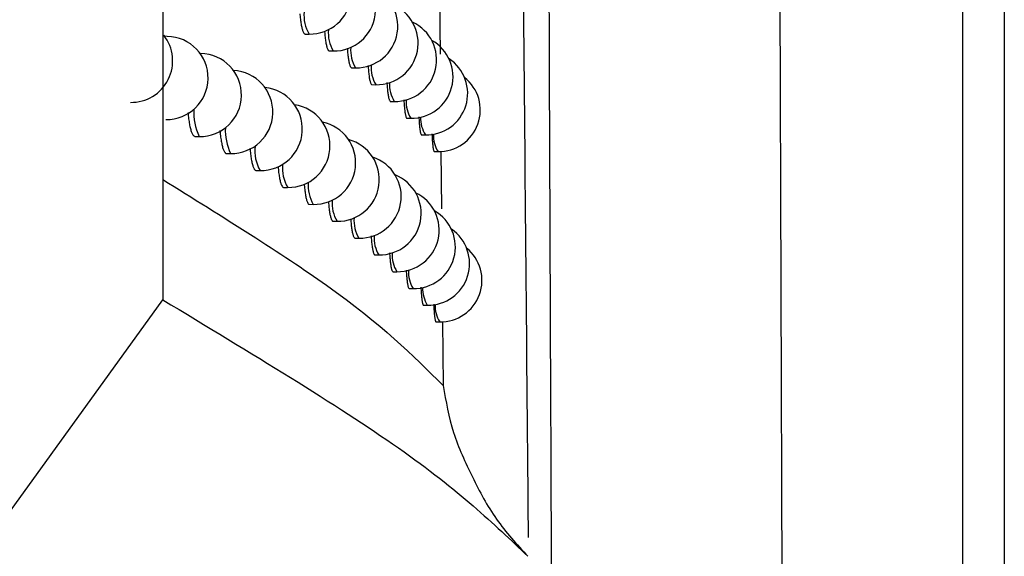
# Model space of a CAD drawing. Header units: millimetres. Extents: x -0.66 to 0.91, y -0.4 to 0.64.
# Tile 19 of 241: x 0.18712 to 0.19897, y -0.02501 to -0.01855. Entities that reach past the tile are written whole.
import ezdxf

# ---------------------------------------------------------------- set-up
doc = ezdxf.new("R2010")
doc.units = ezdxf.units.MM
doc.layers.add('FORMAT', color=7, linetype='Continuous')

msp = doc.modelspace()

# ---------------------------------------------------------------- linework, layer by layer
at = {"layer": 'FORMAT', "color": 7, "linetype": 'Continuous', "lineweight": 25}
for p, q in [((0.198474, -0.03088), (0.198474, 0.005921)), ((0.198974, 0.005921), (0.198974, -0.03138)), ((0.196184, 0.004297), (0.196311, -0.028717)), ((0.188847, -0.013008), (0.188845, -0.021919)), ((0.192174, -0.01808), (0.192182, -0.018964)), ((0.190558, -0.01872), (0.190606, -0.018721)), ((0.188899, -0.018749), (0.188868, -0.018748)), ((0.189301, -0.018954), (0.189294, -0.018954)), ((0.190849, -0.018924), (0.190898, -0.018924)), ((0.191118, -0.019126), (0.191165, -0.019127)), ((0.191363, -0.019329), (0.19141, -0.01933)), ((0.191585, -0.019531), (0.191632, -0.019532)), ((0.191784, -0.019733), (0.19183, -0.019734)), ((0.189234, -0.019953), (0.189283, -0.019954)), ((0.19196, -0.019934), (0.192006, -0.019935)), ((0.192113, -0.020135), (0.192158, -0.020136)), ((0.192193, -0.020131), (0.192199, -0.020823)), ((0.189612, -0.020158), (0.189661, -0.020159)), ((0.189968, -0.020362), (0.190016, -0.020363)), ((0.1903, -0.020566), (0.190348, -0.020567)), ((0.190609, -0.02077), (0.190657, -0.020771)), ((0.190895, -0.020973), (0.190943, -0.020974)), ((0.191158, -0.021176), (0.191206, -0.021177)), ((0.191399, -0.021378), (0.191446, -0.021379)), ((0.191616, -0.021581), (0.191663, -0.021581)), ((0.191811, -0.021782), (0.191858, -0.021783)), ((0.186279, -0.025473), (0.188845, -0.021919)), ((0.191984, -0.021983), (0.192029, -0.021984)), ((0.192133, -0.022184), (0.192178, -0.022185)), ((0.192212, -0.02218), (0.192219, -0.022951))]:
    msp.add_line(p, q, dxfattribs=at)
at = {"layer": 'FORMAT', "color": 7, "linetype": 'Continuous', "lineweight": 25, "flags": 128}
msp.add_lwpolyline([(0.189295, -0.018955), (0.1893, -0.018954), (0.189301, -0.018954)], dxfattribs=at)
at = {"layer": 'FORMAT', "color": 7, "linetype": 'Continuous', "lineweight": 25}
for centre, radius, start, end in [((0.190615, -0.018221), 0.0005, 268.978431, 79.080459), ((0.190906, -0.018424), 0.0005, 268.978431, 75.88165), ((0.191174, -0.018627), 0.0005, 268.978431, 72.503344), ((0.191419, -0.01883), 0.0005, 268.978431, 68.915938), ((0.190986, -0.018495), 0.000441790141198, 174.57033, 210.796723), ((0.191641, -0.019032), 0.0005, 268.978431, 65.086616), ((0.191264, -0.018704), 0.0004271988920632, 175.223098, 211.002461), ((0.188464, -0.019043), 0.0005, 268.978431, 38.009909), ((0.18889, -0.019249), 0.0005, 268.978431, 88.978431), ((0.191839, -0.019234), 0.0005, 268.978431, 60.979868), ((0.189292, -0.019454), 0.0005, 268.978431, 88.978431), ((0.19152, -0.018913), 0.0004141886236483, 175.829523, 211.198905), ((0.192015, -0.019435), 0.0005, 268.978431, 56.558799), ((0.18967, -0.019659), 0.0005, 268.978431, 87.058454), ((0.191754, -0.01912), 0.0004026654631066, 176.387571, 211.384139), ((0.191966, -0.019326), 0.0003925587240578, 176.894542, 211.556082), ((0.192167, -0.019636), 0.0005, 268.978431, 51.787747), ((0.190025, -0.019863), 0.0005, 268.978431, 84.261918), ((0.192157, -0.019532), 0.000383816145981, 177.347258, 211.712537), ((0.189908, -0.019663), 0.0006900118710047, 176.803725, 204.931229), ((0.190357, -0.020067), 0.0005, 268.978431, 81.35421), ((0.190666, -0.020271), 0.0005, 268.978431, 78.314907), ((0.192325, -0.019736), 0.0003764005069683, 177.742232, 211.85126), ((0.190261, -0.019876), 0.0006632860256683, 177.587095, 205.186271), ((0.190952, -0.020474), 0.0005, 268.978431, 75.120958), ((0.192472, -0.01994), 0.0003702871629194, 178.075836, 211.970028), ((0.190423, -0.020125), 0.0004711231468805, 173.33553, 210.424035), ((0.191215, -0.020677), 0.0005, 268.978431, 71.746395), ((0.190739, -0.020336), 0.0004537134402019, 174.056619, 210.639032), ((0.191455, -0.020879), 0.0005, 268.978431, 68.162181), ((0.191033, -0.020546), 0.0004380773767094, 174.733826, 210.847693), ((0.191306, -0.020755), 0.0004240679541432, 175.366852, 211.048569), ((0.191672, -0.021081), 0.0005, 268.978431, 64.336313), ((0.191867, -0.021283), 0.0005, 268.978431, 60.23443), ((0.191558, -0.020963), 0.0004115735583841, 175.95438, 211.23998), ((0.192038, -0.021484), 0.0005, 268.978431, 55.821231), ((0.191788, -0.021171), 0.0004005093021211, 176.49431, 211.420052), ((0.192187, -0.021685), 0.0005, 268.978431, 51.063175), ((0.191996, -0.021377), 0.0003908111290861, 176.983956, 211.586766), ((0.192183, -0.021582), 0.0003824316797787, 177.420214, 211.738006), ((0.192348, -0.021786), 0.0003753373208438, 177.79972, 211.871623), ((0.192492, -0.021989), 0.0003695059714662, 178.119004, 211.985503)]:
    msp.add_arc(centre, radius, start, end, dxfattribs=at)
for points, knots in [([(0.1935388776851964, -0.0286454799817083), (0.1935383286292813, -0.0285095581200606), (0.1935355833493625, -0.0278299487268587), (0.1935236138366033, -0.0249750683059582), (0.1934999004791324, -0.0191419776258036), (0.1934790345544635, -0.0138424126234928), (0.1934667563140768, -0.0107239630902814)], [0, 0, 0, 0, 0.0227914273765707, 0.1139571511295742, 0.4786213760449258, 1, 1, 1, 1]), ([(0.1932468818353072, -0.0247808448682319), (0.1932462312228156, -0.0247068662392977), (0.1932074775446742, -0.020300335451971), (0.1931665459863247, -0.0158797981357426), (0.1931263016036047, -0.0115334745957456)], [0, 0, 0, 0, 0.0167884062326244, 1, 1, 1, 1]), ([(0.1904953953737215, -0.0184778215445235), (0.1904956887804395, -0.0184818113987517), (0.1904968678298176, -0.0184978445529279), (0.1905005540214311, -0.0185355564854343), (0.1905057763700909, -0.0185776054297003), (0.1905118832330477, -0.0186140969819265), (0.1905168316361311, -0.0186386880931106), (0.1905220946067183, -0.0186602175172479), (0.1905277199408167, -0.0186788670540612), (0.1905374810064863, -0.0187041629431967), (0.1905477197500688, -0.0187187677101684), (0.1905560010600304, -0.0187197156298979), (0.190557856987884, -0.0187199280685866)], [0, 0, 0, 0, 0.0268594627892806, 0.107934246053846, 0.271950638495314, 0.3556735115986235, 0.436751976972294, 0.5183975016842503, 0.600921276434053, 0.6846480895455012, 0.9293263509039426, 1, 1, 1, 1]), ([(0.1907920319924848, -0.0186852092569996), (0.1907922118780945, -0.0186878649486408), (0.1907932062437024, -0.0187025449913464), (0.1907964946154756, -0.0187389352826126), (0.1908012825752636, -0.0187810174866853), (0.1908069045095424, -0.0188174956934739), (0.1908129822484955, -0.0188502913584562), (0.1908197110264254, -0.0188771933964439), (0.1908269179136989, -0.0188975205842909), (0.1908343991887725, -0.0189132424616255), (0.1908419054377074, -0.0189223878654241), (0.1908476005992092, -0.0189230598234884), (0.1908493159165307, -0.01892326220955)], [0, 0, 0, 0, 0.0180630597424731, 0.099848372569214, 0.2653023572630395, 0.3497592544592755, 0.4315439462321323, 0.596996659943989, 0.6814528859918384, 0.7632374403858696, 0.9286898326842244, 1, 1, 1, 1]), ([(0.1910653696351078, -0.0188921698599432), (0.1910654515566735, -0.0188934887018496), (0.1910662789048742, -0.0189068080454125), (0.1910691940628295, -0.0189418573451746), (0.1910735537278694, -0.0189839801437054), (0.1910786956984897, -0.0190204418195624), (0.1910842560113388, -0.0190532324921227), (0.1910904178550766, -0.019080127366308), (0.1910970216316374, -0.0191004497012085), (0.1911038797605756, -0.019116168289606), (0.1911107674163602, -0.0191253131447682), (0.1911159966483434, -0.0191259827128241), (0.1911175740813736, -0.0191261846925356)], [0, 0, 0, 0, 0.0090682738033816, 0.0915829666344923, 0.2585123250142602, 0.3437220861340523, 0.4262415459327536, 0.5931803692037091, 0.6783947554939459, 0.7609234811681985, 0.9278809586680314, 1, 1, 1, 1]), ([(0.1913154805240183, -0.0190987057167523), (0.1913162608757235, -0.0191101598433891), (0.1913186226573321, -0.0191448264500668), (0.1913226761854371, -0.0191864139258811), (0.1913273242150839, -0.0192229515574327), (0.1913323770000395, -0.0192557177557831), (0.1913379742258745, -0.0192826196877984), (0.1913439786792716, -0.0193029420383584), (0.1913502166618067, -0.0193186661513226), (0.1913564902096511, -0.0193278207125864), (0.1913612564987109, -0.0193284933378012), (0.1913626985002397, -0.0193286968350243)], [0, 0, 0, 0, 0.0830947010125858, 0.2514911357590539, 0.3374490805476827, 0.4207090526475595, 0.5891451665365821, 0.6751228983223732, 0.7584129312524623, 0.9269098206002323, 1, 1, 1, 1]), ([(0.1915424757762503, -0.0193048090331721), (0.1915430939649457, -0.0193148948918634), (0.1915451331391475, -0.0193481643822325), (0.1915486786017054, -0.0193884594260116), (0.1915528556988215, -0.0194250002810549), (0.1915574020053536, -0.0194577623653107), (0.1915624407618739, -0.0194846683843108), (0.1915678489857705, -0.0195049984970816), (0.191573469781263, -0.0195207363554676), (0.1915791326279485, -0.0195299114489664), (0.1915834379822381, -0.0195305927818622), (0.1915847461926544, -0.0195307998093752)], [0, 0, 0, 0, 0.0739295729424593, 0.2438661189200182, 0.3306090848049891, 0.4146555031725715, 0.5846813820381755, 0.6714691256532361, 0.7555781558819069, 0.9257308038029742, 1, 1, 1, 1]), ([(0.1917463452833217, -0.0195104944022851), (0.1917468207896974, -0.0195192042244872), (0.1917485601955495, -0.0195510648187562), (0.1917516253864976, -0.0195900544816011), (0.1917553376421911, -0.0196265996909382), (0.1917593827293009, -0.0196593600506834), (0.1917638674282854, -0.0196862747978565), (0.1917686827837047, -0.0197066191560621), (0.1917736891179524, -0.0197223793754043), (0.1917787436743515, -0.0197315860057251), (0.1917825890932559, -0.0197322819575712), (0.1917837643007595, -0.0197324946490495)], [0, 0, 0, 0, 0.0645106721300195, 0.2359805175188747, 0.3235045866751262, 0.4083438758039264, 0.5799720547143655, 0.6675756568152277, 0.7525222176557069, 0.9243677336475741, 1, 1, 1, 1]), ([(0.189149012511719, -0.0196649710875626), (0.1891494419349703, -0.0196716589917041), (0.1891507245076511, -0.0196916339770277), (0.1891540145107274, -0.0197217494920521), (0.1891596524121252, -0.0197679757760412), (0.1891666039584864, -0.0198097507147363), (0.1891745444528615, -0.019846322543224), (0.1891831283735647, -0.0198791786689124), (0.1891925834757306, -0.0199061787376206), (0.1892026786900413, -0.0199266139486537), (0.1892131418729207, -0.0199424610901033), (0.1892236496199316, -0.0199517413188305), (0.1892316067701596, -0.0199524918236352), (0.1892340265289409, -0.0199527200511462)], [0, 0, 0, 0, 0.0382316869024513, 0.1141878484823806, 0.187799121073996, 0.3367131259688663, 0.4127225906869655, 0.4864315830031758, 0.6355432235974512, 0.7116537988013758, 0.7854558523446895, 0.9347574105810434, 1, 1, 1, 1]), ([(0.1919271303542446, -0.0197157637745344), (0.1919274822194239, -0.0197230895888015), (0.1919289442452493, -0.019753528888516), (0.1919315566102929, -0.0197911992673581), (0.191934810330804, -0.0198277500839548), (0.1919383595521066, -0.0198605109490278), (0.191942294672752, -0.0198874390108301), (0.1919465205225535, -0.0199078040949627), (0.1919509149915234, -0.019923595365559), (0.1919553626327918, -0.0199328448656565), (0.1919587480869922, -0.0199335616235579), (0.1919597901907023, -0.019933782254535)], [0, 0, 0, 0, 0.0548308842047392, 0.2278263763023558, 0.3161272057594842, 0.4017653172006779, 0.5750073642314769, 0.6634321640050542, 0.7492346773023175, 0.9228099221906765, 0.9999999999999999, 0.9999999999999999, 0.9999999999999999, 0.9999999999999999]), ([(0.189533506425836, -0.0198821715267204), (0.1895336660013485, -0.0198847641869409), (0.1895346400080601, -0.0199005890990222), (0.1895374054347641, -0.0199267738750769), (0.1895426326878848, -0.0199730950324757), (0.1895491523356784, -0.0200148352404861), (0.1895565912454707, -0.0200514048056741), (0.1895646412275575, -0.0200842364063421), (0.1895735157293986, -0.0201112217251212), (0.1895829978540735, -0.0201315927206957), (0.1895903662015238, -0.0201435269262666), (0.1895979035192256, -0.0201519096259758), (0.1896052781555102, -0.0201569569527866), (0.1896101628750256, -0.0201573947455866), (0.1896124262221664, -0.0201575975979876)], [0, 0, 0, 0, 0.015253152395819, 0.0931012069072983, 0.1685237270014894, 0.3211032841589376, 0.3989855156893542, 0.474469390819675, 0.6271730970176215, 0.7051189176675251, 0.7806596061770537, 0.85672830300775, 0.9336146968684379, 1, 1, 1, 1]), ([(0.1920848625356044, -0.0199206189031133), (0.1920851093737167, -0.0199265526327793), (0.1920863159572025, -0.0199555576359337), (0.1920885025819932, -0.0199918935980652), (0.1920913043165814, -0.0200284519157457), (0.1920943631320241, -0.0200612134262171), (0.1920977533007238, -0.0200881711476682), (0.1921013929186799, -0.0201085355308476), (0.1921042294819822, -0.0201204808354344), (0.1921071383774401, -0.0201288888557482), (0.1921100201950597, -0.0201339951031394), (0.1921119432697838, -0.0201344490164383), (0.1921128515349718, -0.0201346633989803)], [0, 0, 0, 0, 0.0448761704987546, 0.2193617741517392, 0.3084207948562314, 0.3948497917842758, 0.5696891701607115, 0.6589261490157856, 0.7455894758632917, 0.8328567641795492, 0.9210585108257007, 1, 1, 1, 1]), ([(0.1898947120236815, -0.0200988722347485), (0.1898956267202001, -0.020109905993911), (0.1898975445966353, -0.0201330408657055), (0.1899024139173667, -0.0201775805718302), (0.1899084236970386, -0.0202195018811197), (0.1899153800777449, -0.0202560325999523), (0.1899228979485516, -0.0202888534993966), (0.1899311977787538, -0.0203158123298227), (0.1899400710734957, -0.0203361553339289), (0.1899469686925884, -0.0203480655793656), (0.1899540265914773, -0.0203564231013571), (0.1899609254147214, -0.0203614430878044), (0.1899654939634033, -0.0203618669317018), (0.1899676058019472, -0.0203620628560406)], [0, 0, 0, 0, 0.0705304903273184, 0.14788376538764, 0.3043703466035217, 0.3842482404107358, 0.4616345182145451, 0.618187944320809, 0.6981001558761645, 0.7755152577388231, 0.8534716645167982, 0.9322664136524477, 1, 1, 1, 1]), ([(0.1902328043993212, -0.020315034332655), (0.1902333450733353, -0.0203220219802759), (0.1902348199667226, -0.0203410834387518), (0.1902389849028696, -0.0203817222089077), (0.1902445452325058, -0.0204237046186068), (0.1902510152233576, -0.0204602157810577), (0.1902580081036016, -0.0204930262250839), (0.1902657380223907, -0.0205199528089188), (0.1902760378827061, -0.0205453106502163), (0.190284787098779, -0.0205588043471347), (0.190293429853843, -0.0205655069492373), (0.1902977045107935, -0.0205659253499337), (0.1902996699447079, -0.0205661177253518)], [0, 0, 0, 0, 0.0459777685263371, 0.1254217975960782, 0.2861387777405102, 0.3681770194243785, 0.4476340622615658, 0.6083774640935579, 0.6904293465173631, 0.849201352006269, 0.9306646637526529, 1, 1, 1, 1]), ([(0.188845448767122, -0.0204718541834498), (0.1895647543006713, -0.0209186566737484), (0.1911936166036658, -0.0219304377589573), (0.1918513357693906, -0.0225851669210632), (0.1922186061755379, -0.0229507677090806)], [0, 0, 0, 0, 0.441599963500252, 1, 1, 1, 1]), ([(0.1905475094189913, -0.0205286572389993), (0.1905477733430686, -0.0205323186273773), (0.190548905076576, -0.0205480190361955), (0.190552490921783, -0.0205854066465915), (0.1905576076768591, -0.0206274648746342), (0.1905650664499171, -0.0206729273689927), (0.1905717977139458, -0.0207039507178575), (0.1905791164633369, -0.0207286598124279), (0.1905867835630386, -0.0207490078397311), (0.1905949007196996, -0.0207624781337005), (0.1906029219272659, -0.0207691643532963), (0.1906068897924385, -0.0207695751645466), (0.1906087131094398, -0.0207697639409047)], [0, 0, 0, 0, 0.0247048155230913, 0.1059367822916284, 0.2702712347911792, 0.3541565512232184, 0.5164589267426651, 0.5997337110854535, 0.6836209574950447, 0.8459236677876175, 0.9291987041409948, 1, 1, 1, 1]), ([(0.1908386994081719, -0.0207358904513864), (0.1908388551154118, -0.020738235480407), (0.1908398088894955, -0.0207525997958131), (0.1908430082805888, -0.0207886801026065), (0.1908476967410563, -0.0208307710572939), (0.1908532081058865, -0.0208672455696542), (0.1908591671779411, -0.0209000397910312), (0.1908657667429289, -0.020926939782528), (0.190872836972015, -0.0209472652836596), (0.1908801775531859, -0.0209629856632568), (0.1908875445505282, -0.0209721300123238), (0.1908931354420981, -0.0209728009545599), (0.1908948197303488, -0.0209730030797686)], [0, 0, 0, 0, 0.0159899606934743, 0.0979454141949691, 0.2637435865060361, 0.3483761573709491, 0.4303313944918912, 0.5961290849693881, 0.6807613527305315, 0.7627176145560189, 0.9285173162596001, 1, 1, 1, 1]), ([(0.1911069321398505, -0.0209427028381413), (0.1911069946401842, -0.0209437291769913), (0.1911077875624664, -0.0209567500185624), (0.1911106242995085, -0.0209915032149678), (0.1911148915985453, -0.0210336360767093), (0.1911199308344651, -0.0210700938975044), (0.1911253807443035, -0.021102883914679), (0.1911314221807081, -0.0211297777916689), (0.1911378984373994, -0.0211500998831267), (0.1911446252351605, -0.0211658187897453), (0.1911513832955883, -0.0211749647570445), (0.1911565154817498, -0.0211756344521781), (0.1911580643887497, -0.021175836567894)], [0, 0, 0, 0, 0.0070741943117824, 0.0897481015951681, 0.2569994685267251, 0.3423734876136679, 0.4250546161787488, 0.5923203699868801, 0.6777014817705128, 0.7603953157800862, 0.927686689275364, 1, 1, 1, 1]), ([(0.1913522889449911, -0.0211490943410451), (0.1913530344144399, -0.0211602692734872), (0.1913553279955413, -0.0211946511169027), (0.1913592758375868, -0.0212359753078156), (0.1913638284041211, -0.0212725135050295), (0.1913687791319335, -0.0213052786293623), (0.1913742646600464, -0.0213321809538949), (0.1913801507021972, -0.0213525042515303), (0.191386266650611, -0.0213682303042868), (0.1913924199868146, -0.0213773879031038), (0.191397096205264, -0.0213780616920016), (0.1913985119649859, -0.0213782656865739)], [0, 0, 0, 0, 0.081241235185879, 0.2499543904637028, 0.3360738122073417, 0.419494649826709, 0.5882559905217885, 0.6743994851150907, 0.7578558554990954, 0.9266890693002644, 1, 1, 1, 1]), ([(0.1915748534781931, -0.0213550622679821), (0.1915754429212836, -0.0213648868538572), (0.1915774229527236, -0.0213978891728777), (0.1915808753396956, -0.021437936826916), (0.1915849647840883, -0.0214744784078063), (0.1915894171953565, -0.0215072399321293), (0.1915943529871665, -0.0215341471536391), (0.1915996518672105, -0.0215544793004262), (0.1916051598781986, -0.02157022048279), (0.1916107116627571, -0.021579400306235), (0.1916149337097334, -0.0215800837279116), (0.1916162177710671, -0.0215802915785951)], [0, 0, 0, 0, 0.0721574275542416, 0.2423880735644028, 0.3292809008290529, 0.4134785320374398, 0.5838100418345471, 0.6707534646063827, 0.7550209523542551, 0.925493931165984, 1, 1, 1, 1]), ([(0.1917746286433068, -0.0215606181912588), (0.1917750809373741, -0.0215690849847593), (0.191776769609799, -0.0216006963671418), (0.191779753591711, -0.0216394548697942), (0.1917833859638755, -0.0216760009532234), (0.1917873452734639, -0.021708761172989), (0.1917917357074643, -0.0217356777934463), (0.1917964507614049, -0.0217560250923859), (0.191801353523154, -0.0217717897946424), (0.1918063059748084, -0.0217810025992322), (0.19181007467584, -0.0217817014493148), (0.1918112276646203, -0.0217819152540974)], [0, 0, 0, 0, 0.0628266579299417, 0.234567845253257, 0.3222301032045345, 0.4072105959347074, 0.5791240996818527, 0.666872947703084, 0.7519694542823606, 0.9241180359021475, 1, 1, 1, 1]), ([(0.1919516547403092, -0.021765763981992), (0.1919519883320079, -0.0217728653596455), (0.1919534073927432, -0.0218030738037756), (0.1919559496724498, -0.0218405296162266), (0.1919591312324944, -0.0218770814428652), (0.1919626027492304, -0.0219098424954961), (0.1919664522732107, -0.0219367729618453), (0.1919705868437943, -0.0219571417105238), (0.1919748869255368, -0.0219729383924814), (0.1919792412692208, -0.0219821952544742), (0.1919825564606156, -0.0219829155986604), (0.1919835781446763, -0.0219831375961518)], [0, 0, 0, 0, 0.0532421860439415, 0.2264861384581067, 0.3149134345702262, 0.4006823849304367, 0.5741887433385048, 0.6627480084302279, 0.7486913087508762, 0.9225510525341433, 0.9999999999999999, 0.9999999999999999, 0.9999999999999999, 0.9999999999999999]), ([(0.1888452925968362, -0.0219187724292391), (0.1898970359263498, -0.0225532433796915), (0.1920009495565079, -0.0238224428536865), (0.1928263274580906, -0.0246116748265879), (0.1932391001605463, -0.0250063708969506)], [0, 0, 0, 0, 0.4998985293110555, 1, 1, 1, 1]), ([(0.1921059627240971, -0.0219705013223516), (0.192106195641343, -0.0219762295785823), (0.1921073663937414, -0.0220050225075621), (0.1921094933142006, -0.0220411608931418), (0.1921122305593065, -0.022077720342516), (0.1921152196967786, -0.0221104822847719), (0.1921185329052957, -0.0221374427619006), (0.1921220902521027, -0.0221578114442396), (0.1921248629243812, -0.022169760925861), (0.1921277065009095, -0.0221781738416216), (0.1921305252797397, -0.0221832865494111), (0.1921324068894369, -0.0221837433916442), (0.192133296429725, -0.0221839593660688)], [0, 0, 0, 0, 0.043390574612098, 0.2181015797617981, 0.307275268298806, 0.3938243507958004, 0.5689062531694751, 0.65826653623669, 0.7450607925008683, 0.8324598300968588, 0.9207945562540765, 1, 1, 1, 1]), ([(0.1922186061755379, -0.0229507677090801), (0.1922526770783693, -0.0231414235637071), (0.1923208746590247, -0.0235230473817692), (0.1925683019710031, -0.0240529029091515), (0.1928398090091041, -0.024571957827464), (0.1931060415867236, -0.0248616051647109), (0.1932391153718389, -0.0250063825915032)], [0, 0, 0, 0, 0.2497654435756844, 0.4999397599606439, 0.7500497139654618, 1, 1, 1, 1])]:
    msp.add_open_spline(points, degree=3, knots=knots, dxfattribs=at)

doc.saveas('drawing.dxf')
